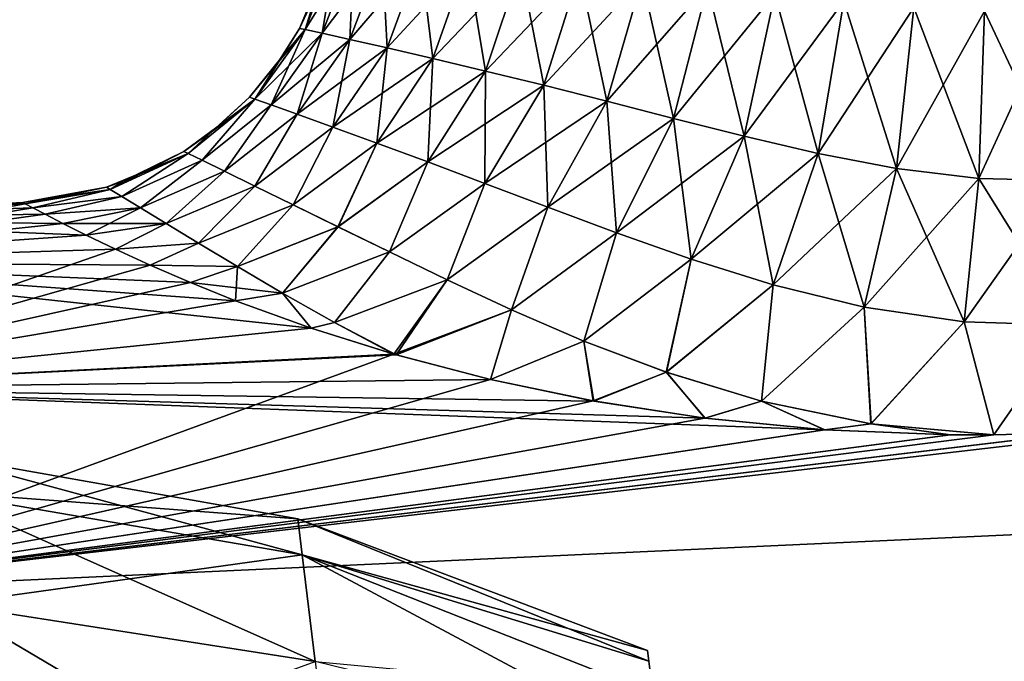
# Model space of a CAD drawing. Header units: millimetres. Extents: x -29 to 75, y -375 to 208.
# Tile 11 of 24: x 47.4 to 56.22, y 75.37 to 81.12. Entities that reach past the tile are written whole.
import ezdxf

# ---------------------------------------------------------------- set-up
doc = ezdxf.new("R2010")
doc.units = ezdxf.units.MM
doc.header["$LTSCALE"] = 21.359881
for name, color, linetype in [('18', 7, 'CONTINUOUS'), ('20', 7, 'CONTINUOUS'), ('29', 7, 'CONTINUOUS'), ('30', 7, 'CONTINUOUS'), ('34', 7, 'CONTINUOUS'), ('35', 7, 'CONTINUOUS')]:
    doc.layers.add(name, color=color, linetype=linetype)

msp = doc.modelspace()

# ---------------------------------------------------------------- linework, layer by layer
at = {"layer": '18', "color": 7, "linetype": 'CONTINUOUS', "true_color": 0xa2afbf}
for points in [[(47.4504, 79.4721, -0.722), (44.4857, 79.3297), (47.4284, 79.484), (47.4504, 79.4721, -0.722)], [(47.5166, 79.4365, -1.4427), (44.4857, 79.3297), (47.4504, 79.4721, -0.722), (47.5166, 79.4365, -1.4427)], [(47.6282, 79.3774, -2.1603), (44.4857, 79.3297), (47.5166, 79.4365, -1.4427), (47.6282, 79.3774, -2.1603)], [(47.787, 79.2953, -2.8729), (44.4857, 79.3297), (47.6282, 79.3774, -2.1603), (47.787, 79.2953, -2.8729)], [(44.5326, 78.9478, -3.9242), (44.4857, 79.3297), (47.9959, 79.1905, -3.5791), (44.5326, 78.9478, -3.9242)], [(47.9959, 79.1905, -3.5791), (44.4857, 79.3297), (47.787, 79.2953, -2.8729), (47.9959, 79.1905, -3.5791)], [(48.2571, 79.0647, -4.273), (44.5326, 78.9478, -3.9242), (47.9959, 79.1905, -3.5791), (48.2571, 79.0647, -4.273)], [(48.5698, 78.9213, -4.9433), (44.5326, 78.9478, -3.9242), (48.2571, 79.0647, -4.273), (48.5698, 78.9213, -4.9433)], [(44.6714, 77.8174, -7.6964), (44.5326, 78.9478, -3.9242), (50.0101, 78.3576, -6.9629), (44.6714, 77.8174, -7.6964)], [(50.0101, 78.3576, -6.9629), (44.5326, 78.9478, -3.9242), (49.3328, 78.6037, -6.1667), (50.0101, 78.3576, -6.9629)], [(49.3328, 78.6037, -6.1667), (44.5326, 78.9478, -3.9242), (48.9305, 78.7656, -5.578), (49.3328, 78.6037, -6.1667)], [(48.9305, 78.7656, -5.578), (44.5326, 78.9478, -3.9242), (48.5698, 78.9213, -4.9433), (48.9305, 78.7656, -5.578)], [(50.7731, 78.1183, -7.6569), (44.6714, 77.8174, -7.6964), (50.0101, 78.3576, -6.9629), (50.7731, 78.1183, -7.6569)], [(51.6178, 77.8971, -8.2486), (44.6714, 77.8174, -7.6964), (50.7731, 78.1183, -7.6569), (51.6178, 77.8971, -8.2486)], [(52.5404, 77.7049, -8.7379), (44.6714, 77.8174, -7.6964), (51.6178, 77.8971, -8.2486), (52.5404, 77.7049, -8.7379)], [(44.8966, 75.9827, -11.1743), (44.6714, 77.8174, -7.6964), (54.6105, 77.4472, -9.4043), (44.8966, 75.9827, -11.1743)], [(54.6105, 77.4472, -9.4043), (44.6714, 77.8174, -7.6964), (53.5403, 77.5515, -9.1245), (54.6105, 77.4472, -9.4043)], [(53.5403, 77.5515, -9.1245), (44.6714, 77.8174, -7.6964), (52.5404, 77.7049, -8.7379), (53.5403, 77.5515, -9.1245)], [(55.7363, 77.402, -9.5712), (44.8966, 75.9827, -11.1743), (54.6105, 77.4472, -9.4043), (55.7363, 77.402, -9.5712)], [(69.3977, 77.1083, -10.8674), (44.8966, 75.9827, -11.1743), (56.8942, 77.4229, -9.6198), (69.3977, 77.1083, -10.8674)], [(56.8942, 77.4229, -9.6198), (44.8966, 75.9827, -11.1743), (56.1235, 77.4014, -9.6009), (56.8942, 77.4229, -9.6198)], [(56.1235, 77.4014, -9.6009), (44.8966, 75.9827, -11.1743), (55.7363, 77.402, -9.5712), (56.1235, 77.4014, -9.6009)], [(45.1998, 73.5136, -14.2267), (44.8966, 75.9827, -11.1743), (69.3977, 77.1083, -10.8674), (45.1998, 73.5136, -14.2267)], [(69.7129, 74.5412, -13.7401), (45.1998, 73.5136, -14.2267), (69.3977, 77.1083, -10.8674), (69.7129, 74.5412, -13.7401)]]:
    msp.add_3dface(points, dxfattribs=at)
at = {"layer": '20', "color": 7, "linetype": 'CONTINUOUS', "true_color": 0xa2afbf}
for points in [[(44.4857, 79.3297), (44.5326, 78.9475, 3.9249), (47.4284, 79.484), (44.4857, 79.3297)], [(47.4284, 79.484), (44.5326, 78.9475, 3.9249), (47.4504, 79.4721, 0.722), (47.4284, 79.484)], [(47.4504, 79.4721, 0.722), (44.5326, 78.9475, 3.9249), (47.5166, 79.4365, 1.4427), (47.4504, 79.4721, 0.722)], [(47.5166, 79.4365, 1.4427), (44.5326, 78.9475, 3.9249), (47.6282, 79.3774, 2.1603), (47.5166, 79.4365, 1.4427)], [(47.6282, 79.3774, 2.1603), (44.5326, 78.9475, 3.9249), (47.7871, 79.2952, 2.873), (47.6282, 79.3774, 2.1603)], [(47.7871, 79.2952, 2.873), (44.5326, 78.9475, 3.9249), (47.9959, 79.1905, 3.5791), (47.7871, 79.2952, 2.873)], [(47.9959, 79.1905, 3.5791), (44.5326, 78.9475, 3.9249), (48.2571, 79.0647, 4.2731), (47.9959, 79.1905, 3.5791)], [(44.5326, 78.9475, 3.9249), (44.6714, 77.8174, 7.6948), (48.2571, 79.0647, 4.2731), (44.5326, 78.9475, 3.9249)], [(48.2571, 79.0647, 4.2731), (44.6714, 77.8174, 7.6948), (48.5698, 78.9213, 4.9434), (48.2571, 79.0647, 4.2731)], [(48.5698, 78.9213, 4.9434), (44.6714, 77.8174, 7.6948), (48.9305, 78.7656, 5.578), (48.5698, 78.9213, 4.9434)], [(48.9305, 78.7656, 5.578), (44.6714, 77.8174, 7.6948), (49.333, 78.6036, 6.1669), (48.9305, 78.7656, 5.578)], [(49.333, 78.6036, 6.1669), (44.6714, 77.8174, 7.6948), (50.0105, 78.3575, 6.9634), (49.333, 78.6036, 6.1669)], [(50.0105, 78.3575, 6.9634), (44.6714, 77.8174, 7.6948), (50.7517, 78.1245, 7.6397), (50.0105, 78.3575, 6.9634)], [(44.6714, 77.8174, 7.6948), (44.8966, 75.983, 11.172), (50.7517, 78.1245, 7.6397), (44.6714, 77.8174, 7.6948)], [(50.7517, 78.1245, 7.6397), (44.8966, 75.983, 11.172), (51.615, 77.8978, 8.2469), (50.7517, 78.1245, 7.6397)], [(51.615, 77.8978, 8.2469), (44.8966, 75.983, 11.172), (52.5369, 77.7056, 8.7363), (51.615, 77.8978, 8.2469)], [(52.5369, 77.7056, 8.7363), (44.8966, 75.983, 11.172), (53.5364, 77.552, 9.1233), (52.5369, 77.7056, 8.7363)], [(53.5364, 77.552, 9.1233), (44.8966, 75.983, 11.172), (54.6063, 77.4475, 9.4034), (53.5364, 77.552, 9.1233)], [(44.8966, 75.983, 11.172), (69.3977, 77.1083, 10.8674), (58.0452, 77.5115, 9.5487), (44.8966, 75.983, 11.172)], [(56.8893, 77.4226, 9.6199), (44.8966, 75.983, 11.172), (58.0452, 77.5115, 9.5487), (56.8893, 77.4226, 9.6199)], [(54.6063, 77.4475, 9.4034), (44.8966, 75.983, 11.172), (55.7317, 77.402, 9.5708), (54.6063, 77.4475, 9.4034)], [(56.1244, 77.4014, 9.601), (44.8966, 75.983, 11.172), (56.8893, 77.4226, 9.6199), (56.1244, 77.4014, 9.601)], [(55.7317, 77.402, 9.5708), (44.8966, 75.983, 11.172), (56.1244, 77.4014, 9.601), (55.7317, 77.402, 9.5708)], [(44.8966, 75.983, 11.172), (45.1997, 73.5147, 14.224), (69.3977, 77.1083, 10.8674), (44.8966, 75.983, 11.172)], [(69.3977, 77.1083, 10.8674), (45.1997, 73.5147, 14.224), (69.7129, 74.5412, 13.7401), (69.3977, 77.1083, 10.8674)]]:
    msp.add_3dface(points, dxfattribs=at)
at = {"layer": '29', "color": 7, "linetype": 'CONTINUOUS', "true_color": 0xa2afbf}
for points in [[(49.9563, 81.0315, -0.8573), (49.9048, 81.0427, 0), (50.2351, 81.7484, -0.8317), (49.9563, 81.0315, -0.8573)], [(50.2351, 81.7484, -0.8317), (49.9048, 81.0427, 0), (50.1403, 81.6027, 0), (50.2351, 81.7484, -0.8317)], [(50.3923, 81.7352, -1.6449), (49.9563, 81.0315, -0.8573), (50.2351, 81.7484, -0.8317), (50.3923, 81.7352, -1.6449)], [(50.1089, 80.9981, -1.6974), (49.9563, 81.0315, -0.8573), (50.3923, 81.7352, -1.6449), (50.1089, 80.9981, -1.6974)], [(50.6471, 81.7134, -2.4222), (50.1089, 80.9981, -1.6974), (50.3923, 81.7352, -1.6449), (50.6471, 81.7134, -2.4222)], [(50.3567, 80.9432, -2.5043), (50.1089, 80.9981, -1.6974), (50.6471, 81.7134, -2.4222), (50.3567, 80.9432, -2.5043)], [(50.9896, 81.6832, -3.1488), (50.3567, 80.9432, -2.5043), (50.6471, 81.7134, -2.4222), (50.9896, 81.6832, -3.1488)], [(50.6907, 80.8677, -3.2644), (50.3567, 80.9432, -2.5043), (50.9896, 81.6832, -3.1488), (50.6907, 80.8677, -3.2644)], [(51.4073, 81.6449, -3.8131), (50.6907, 80.8677, -3.2644), (50.9896, 81.6832, -3.1488), (51.4073, 81.6449, -3.8131)], [(51.0996, 80.773, -3.9672), (50.6907, 80.8677, -3.2644), (51.4073, 81.6449, -3.8131), (51.0996, 80.773, -3.9672)], [(51.8862, 81.599, -4.4073), (51.0996, 80.773, -3.9672), (51.4073, 81.6449, -3.8131), (51.8862, 81.599, -4.4073)], [(51.5712, 80.6606, -4.6059), (51.0996, 80.773, -3.9672), (51.8862, 81.599, -4.4073), (51.5712, 80.6606, -4.6059)], [(52.4127, 81.546, -4.9272), (51.5712, 80.6606, -4.6059), (51.8862, 81.599, -4.4073), (52.4127, 81.546, -4.9272)], [(52.0939, 80.5323, -5.1774), (51.5712, 80.6606, -4.6059), (52.4127, 81.546, -4.9272), (52.0939, 80.5323, -5.1774)], [(52.9742, 81.4864, -5.3722), (52.0939, 80.5323, -5.1774), (52.4127, 81.546, -4.9272), (52.9742, 81.4864, -5.3722)], [(52.6578, 80.39, -5.6816), (52.0939, 80.5323, -5.1774), (52.9742, 81.4864, -5.3722), (52.6578, 80.39, -5.6816)], [(53.5603, 81.4213, -5.7442), (52.6578, 80.39, -5.6816), (52.9742, 81.4864, -5.3722), (53.5603, 81.4213, -5.7442)], [(53.2565, 80.2366, -6.121), (52.6578, 80.39, -5.6816), (53.5603, 81.4213, -5.7442), (53.2565, 80.2366, -6.121)], [(54.1637, 81.3532, -6.0465), (53.2565, 80.2366, -6.121), (53.5603, 81.4213, -5.7442), (54.1637, 81.3532, -6.0465)], [(53.8873, 80.0773, -6.498), (53.2565, 80.2366, -6.121), (54.1637, 81.3532, -6.0465), (53.8873, 80.0773, -6.498)], [(54.7797, 81.2867, -6.2823), (53.8873, 80.0773, -6.498), (54.1637, 81.3532, -6.0465), (54.7797, 81.2867, -6.2823)], [(54.5518, 79.9217, -6.8125), (53.8873, 80.0773, -6.498), (54.7797, 81.2867, -6.2823), (54.5518, 79.9217, -6.8125)], [(55.4062, 81.2306, -6.4532), (54.5518, 79.9217, -6.8125), (54.7797, 81.2867, -6.2823), (55.4062, 81.2306, -6.4532)], [(55.2534, 79.787, -7.0583), (54.5518, 79.9217, -6.8125), (55.4062, 81.2306, -6.4532), (55.2534, 79.787, -7.0583)], [(56.0411, 81.1976, -6.5579), (55.2534, 79.787, -7.0583), (55.4062, 81.2306, -6.4532), (56.0411, 81.1976, -6.5579)], [(55.991, 79.6981, -7.2208), (55.2534, 79.787, -7.0583), (56.0411, 81.1976, -6.5579), (55.991, 79.6981, -7.2208)], [(56.7523, 79.6814, -7.2811), (55.991, 79.6981, -7.2208), (56.68, 81.2017, -6.5932), (56.7523, 79.6814, -7.2811)], [(56.68, 81.2017, -6.5932), (55.991, 79.6981, -7.2208), (56.0411, 81.1976, -6.5579), (56.68, 81.2017, -6.5932)], [(49.9048, 81.0427, 0), (49.9563, 81.0315, -0.8573), (49.7438, 80.7806, 0), (49.9048, 81.0427, 0)], [(49.5063, 80.4083, -0.8952), (49.4576, 80.4254, 0), (49.9563, 81.0315, -0.8573), (49.5063, 80.4083, -0.8952)], [(49.9563, 81.0315, -0.8573), (49.4576, 80.4254, 0), (49.7438, 80.7806, 0), (49.9563, 81.0315, -0.8573)], [(50.1089, 80.9981, -1.6974), (49.5063, 80.4083, -0.8952), (49.9563, 81.0315, -0.8573), (50.1089, 80.9981, -1.6974)], [(49.6509, 80.3574, -1.7753), (49.5063, 80.4083, -0.8952), (50.1089, 80.9981, -1.6974), (49.6509, 80.3574, -1.7753)], [(50.3567, 80.9432, -2.5043), (49.6509, 80.3574, -1.7753), (50.1089, 80.9981, -1.6974), (50.3567, 80.9432, -2.5043)], [(49.8863, 80.2738, -2.6262), (49.6509, 80.3574, -1.7753), (50.3567, 80.9432, -2.5043), (49.8863, 80.2738, -2.6262)], [(50.6907, 80.8677, -3.2644), (49.8863, 80.2738, -2.6262), (50.3567, 80.9432, -2.5043), (50.6907, 80.8677, -3.2644)], [(50.2048, 80.1591, -3.4363), (49.8863, 80.2738, -2.6262), (50.6907, 80.8677, -3.2644), (50.2048, 80.1591, -3.4363)], [(51.0996, 80.773, -3.9672), (50.2048, 80.1591, -3.4363), (50.6907, 80.8677, -3.2644), (51.0996, 80.773, -3.9672)], [(50.5973, 80.0157, -4.1969), (50.2048, 80.1591, -3.4363), (51.0996, 80.773, -3.9672), (50.5973, 80.0157, -4.1969)], [(51.5712, 80.6606, -4.6059), (50.5973, 80.0157, -4.1969), (51.0996, 80.773, -3.9672), (51.5712, 80.6606, -4.6059)], [(51.054, 79.846, -4.9028), (50.5973, 80.0157, -4.1969), (51.5712, 80.6606, -4.6059), (51.054, 79.846, -4.9028)], [(52.0939, 80.5323, -5.1774), (51.054, 79.846, -4.9028), (51.5712, 80.6606, -4.6059), (52.0939, 80.5323, -5.1774)], [(51.5668, 79.6529, -5.5523), (51.054, 79.846, -4.9028), (52.0939, 80.5323, -5.1774), (51.5668, 79.6529, -5.5523)], [(52.6578, 80.39, -5.6816), (51.5668, 79.6529, -5.5523), (52.0939, 80.5323, -5.1774), (52.6578, 80.39, -5.6816)], [(49.4576, 80.4254, 0), (49.5063, 80.4083, -0.8952), (49.1184, 80.1158, 0), (49.4576, 80.4254, 0)], [(49.1184, 80.1158, 0), (49.5063, 80.4083, -0.8952), (48.8692, 79.9407, 0), (49.1184, 80.1158, 0)], [(48.8692, 79.9407, 0), (49.5063, 80.4083, -0.8952), (48.9104, 79.9209, -0.9029), (48.8692, 79.9407, 0)], [(48.9104, 79.9209, -0.9029), (49.5063, 80.4083, -0.8952), (49.033, 79.8616, -1.7948), (48.9104, 79.9209, -0.9029)], [(49.5063, 80.4083, -0.8952), (49.6509, 80.3574, -1.7753), (49.033, 79.8616, -1.7948), (49.5063, 80.4083, -0.8952)], [(49.033, 79.8616, -1.7948), (49.6509, 80.3574, -1.7753), (49.2336, 79.7642, -2.6657), (49.033, 79.8616, -1.7948)], [(49.6509, 80.3574, -1.7753), (49.8863, 80.2738, -2.6262), (49.2336, 79.7642, -2.6657), (49.6509, 80.3574, -1.7753)], [(52.1302, 79.4397, -6.1468), (51.5668, 79.6529, -5.5523), (52.6578, 80.39, -5.6816), (52.1302, 79.4397, -6.1468)], [(53.2565, 80.2366, -6.121), (52.1302, 79.4397, -6.1468), (52.6578, 80.39, -5.6816), (53.2565, 80.2366, -6.121)], [(49.2336, 79.7642, -2.6657), (49.8863, 80.2738, -2.6262), (49.5073, 79.6306, -3.5071), (49.2336, 79.7642, -2.6657)], [(49.8863, 80.2738, -2.6262), (50.2048, 80.1591, -3.4363), (49.5073, 79.6306, -3.5071), (49.8863, 80.2738, -2.6262)], [(49.5073, 79.6306, -3.5071), (50.2048, 80.1591, -3.4363), (49.8482, 79.4634, -4.313), (49.5073, 79.6306, -3.5071)], [(50.2048, 80.1591, -3.4363), (50.5973, 80.0157, -4.1969), (49.8482, 79.4634, -4.313), (50.2048, 80.1591, -3.4363)], [(52.7435, 79.211, -6.6892), (52.1302, 79.4397, -6.1468), (53.2565, 80.2366, -6.121), (52.7435, 79.211, -6.6892)], [(53.8873, 80.0773, -6.498), (52.7435, 79.211, -6.6892), (53.2565, 80.2366, -6.121), (53.8873, 80.0773, -6.498)], [(53.4121, 78.9746, -7.1811), (52.7435, 79.211, -6.6892), (53.8873, 80.0773, -6.498), (53.4121, 78.9746, -7.1811)], [(54.5518, 79.9217, -6.8125), (53.4121, 78.9746, -7.1811), (53.8873, 80.0773, -6.498), (54.5518, 79.9217, -6.8125)], [(49.8482, 79.4634, -4.313), (50.5973, 80.0157, -4.1969), (50.2506, 79.2653, -5.0802), (49.8482, 79.4634, -4.313)], [(50.5973, 80.0157, -4.1969), (51.054, 79.846, -4.9028), (50.2506, 79.2653, -5.0802), (50.5973, 80.0157, -4.1969)], [(48.322, 79.6698, 0), (48.9104, 79.9209, -0.9029), (48.1777, 79.62, 0), (48.322, 79.6698, 0)], [(48.1777, 79.62, 0), (48.9104, 79.9209, -0.9029), (48.2118, 79.5991, -0.9166), (48.1777, 79.62, 0)], [(48.2118, 79.5991, -0.9166), (48.9104, 79.9209, -0.9029), (48.3136, 79.537, -1.8259), (48.2118, 79.5991, -0.9166)], [(48.9104, 79.9209, -0.9029), (49.033, 79.8616, -1.7948), (48.3136, 79.537, -1.8259), (48.9104, 79.9209, -0.9029)], [(48.8692, 79.9407, 0), (48.9104, 79.9209, -0.9029), (48.322, 79.6698, 0), (48.8692, 79.9407, 0)], [(54.1475, 78.7447, -7.6172), (53.4121, 78.9746, -7.1811), (54.5518, 79.9217, -6.8125), (54.1475, 78.7447, -7.6172)], [(55.2534, 79.787, -7.0583), (54.1475, 78.7447, -7.6172), (54.5518, 79.9217, -6.8125), (55.2534, 79.787, -7.0583)], [(48.3136, 79.537, -1.8259), (49.033, 79.8616, -1.7948), (48.481, 79.4347, -2.7212), (48.3136, 79.537, -1.8259)], [(49.033, 79.8616, -1.7948), (49.2336, 79.7642, -2.6657), (48.481, 79.4347, -2.7212), (49.033, 79.8616, -1.7948)], [(50.2506, 79.2653, -5.0802), (51.054, 79.846, -4.9028), (50.7105, 79.0398, -5.8083), (50.2506, 79.2653, -5.0802)], [(51.054, 79.846, -4.9028), (51.5668, 79.6529, -5.5523), (50.7105, 79.0398, -5.8083), (51.054, 79.846, -4.9028)], [(48.481, 79.4347, -2.7212), (49.2336, 79.7642, -2.6657), (48.7115, 79.2942, -3.5971), (48.481, 79.4347, -2.7212)], [(49.2336, 79.7642, -2.6657), (49.5073, 79.6306, -3.5071), (48.7115, 79.2942, -3.5971), (49.2336, 79.7642, -2.6657)], [(54.962, 78.5457, -7.9791), (54.1475, 78.7447, -7.6172), (55.2534, 79.787, -7.0583), (54.962, 78.5457, -7.9791)], [(55.991, 79.6981, -7.2208), (54.962, 78.5457, -7.9791), (55.2534, 79.787, -7.0583), (55.991, 79.6981, -7.2208)], [(48.7115, 79.2942, -3.5971), (49.5073, 79.6306, -3.5071), (49.0019, 79.1182, -4.4501), (48.7115, 79.2942, -3.5971)], [(49.5073, 79.6306, -3.5071), (49.8482, 79.4634, -4.313), (49.0019, 79.1182, -4.4501), (49.5073, 79.6306, -3.5071)], [(50.7105, 79.0398, -5.8083), (51.5668, 79.6529, -5.5523), (51.2269, 78.7906, -6.4995), (50.7105, 79.0398, -5.8083)], [(51.5668, 79.6529, -5.5523), (52.1302, 79.4397, -6.1468), (51.2269, 78.7906, -6.4995), (51.5668, 79.6529, -5.5523)], [(55.8574, 78.4129, -8.2313), (54.962, 78.5457, -7.9791), (55.991, 79.6981, -7.2208), (55.8574, 78.4129, -8.2313)], [(56.7523, 79.6814, -7.2811), (55.8574, 78.4129, -8.2313), (55.991, 79.6981, -7.2208), (56.7523, 79.6814, -7.2811)], [(56.8083, 78.3831, -8.3304), (55.8574, 78.4129, -8.2313), (56.7523, 79.6814, -7.2811), (56.8083, 78.3831, -8.3304)], [(47.4284, 79.484), (48.1777, 79.62, 0), (48.2118, 79.5991, -0.9166), (47.4284, 79.484)], [(47.4504, 79.4721, -0.722), (47.4284, 79.484), (48.2118, 79.5991, -0.9166), (47.4504, 79.4721, -0.722)], [(47.5166, 79.4365, -1.4427), (47.4504, 79.4721, -0.722), (48.2118, 79.5991, -0.9166), (47.5166, 79.4365, -1.4427)], [(47.5166, 79.4365, -1.4427), (48.2118, 79.5991, -0.9166), (48.3136, 79.537, -1.8259), (47.5166, 79.4365, -1.4427)], [(47.6282, 79.3774, -2.1603), (47.5166, 79.4365, -1.4427), (48.3136, 79.537, -1.8259), (47.6282, 79.3774, -2.1603)], [(47.6282, 79.3774, -2.1603), (48.3136, 79.537, -1.8259), (48.481, 79.4347, -2.7212), (47.6282, 79.3774, -2.1603)], [(49.0019, 79.1182, -4.4501), (49.8482, 79.4634, -4.313), (49.3498, 78.9096, -5.2788), (49.0019, 79.1182, -4.4501)], [(49.8482, 79.4634, -4.313), (50.2506, 79.2653, -5.0802), (49.3498, 78.9096, -5.2788), (49.8482, 79.4634, -4.313)], [(47.787, 79.2953, -2.8729), (47.6282, 79.3774, -2.1603), (48.481, 79.4347, -2.7212), (47.787, 79.2953, -2.8729)], [(47.787, 79.2953, -2.8729), (48.481, 79.4347, -2.7212), (48.7115, 79.2942, -3.5971), (47.787, 79.2953, -2.8729)], [(51.2269, 78.7906, -6.4995), (52.1302, 79.4397, -6.1468), (51.8038, 78.5223, -7.1572), (51.2269, 78.7906, -6.4995)], [(52.1302, 79.4397, -6.1468), (52.7435, 79.211, -6.6892), (51.8038, 78.5223, -7.1572), (52.1302, 79.4397, -6.1468)], [(47.9959, 79.1905, -3.5791), (47.787, 79.2953, -2.8729), (48.7115, 79.2942, -3.5971), (47.9959, 79.1905, -3.5791)], [(48.2571, 79.0647, -4.273), (47.9959, 79.1905, -3.5791), (48.7115, 79.2942, -3.5971), (48.2571, 79.0647, -4.273)], [(48.2571, 79.0647, -4.273), (48.7115, 79.2942, -3.5971), (49.0019, 79.1182, -4.4501), (48.2571, 79.0647, -4.273)], [(49.3498, 78.9096, -5.2788), (50.2506, 79.2653, -5.0802), (49.7547, 78.6718, -6.0842), (49.3498, 78.9096, -5.2788)], [(50.2506, 79.2653, -5.0802), (50.7105, 79.0398, -5.8083), (49.7547, 78.6718, -6.0842), (50.2506, 79.2653, -5.0802)], [(51.8038, 78.5223, -7.1572), (52.7435, 79.211, -6.6892), (52.4522, 78.2421, -7.7836), (51.8038, 78.5223, -7.1572)], [(52.7435, 79.211, -6.6892), (53.4121, 78.9746, -7.1811), (52.4522, 78.2421, -7.7836), (52.7435, 79.211, -6.6892)], [(48.5698, 78.9213, -4.9433), (48.2571, 79.0647, -4.273), (49.0019, 79.1182, -4.4501), (48.5698, 78.9213, -4.9433)], [(48.5698, 78.9213, -4.9433), (49.0019, 79.1182, -4.4501), (49.3498, 78.9096, -5.2788), (48.5698, 78.9213, -4.9433)], [(49.7547, 78.6718, -6.0842), (50.7105, 79.0398, -5.8083), (50.2194, 78.4086, -6.8696), (49.7547, 78.6718, -6.0842)], [(50.7105, 79.0398, -5.8083), (51.2269, 78.7906, -6.4995), (50.2194, 78.4086, -6.8696), (50.7105, 79.0398, -5.8083)], [(48.9305, 78.7656, -5.578), (48.5698, 78.9213, -4.9433), (49.3498, 78.9096, -5.2788), (48.9305, 78.7656, -5.578)], [(52.4522, 78.2421, -7.7836), (53.4121, 78.9746, -7.1811), (53.1908, 77.9625, -8.3736), (52.4522, 78.2421, -7.7836)], [(53.4121, 78.9746, -7.1811), (54.1475, 78.7447, -7.6172), (53.1908, 77.9625, -8.3736), (53.4121, 78.9746, -7.1811)], [(48.9305, 78.7656, -5.578), (49.3498, 78.9096, -5.2788), (49.7547, 78.6718, -6.0842), (48.9305, 78.7656, -5.578)], [(49.3328, 78.6037, -6.1667), (48.9305, 78.7656, -5.578), (49.7547, 78.6718, -6.0842), (49.3328, 78.6037, -6.1667)], [(51.2269, 78.7906, -6.4995), (50.7731, 78.1183, -7.6569), (50.2194, 78.4086, -6.8696), (51.2269, 78.7906, -6.4995)], [(50.7731, 78.1183, -7.6569), (51.2269, 78.7906, -6.4995), (51.8038, 78.5223, -7.1572), (50.7731, 78.1183, -7.6569)], [(53.1908, 77.9625, -8.3736), (54.1475, 78.7447, -7.6172), (54.0426, 77.7047, -8.9074), (53.1908, 77.9625, -8.3736)], [(54.1475, 78.7447, -7.6172), (54.962, 78.5457, -7.9791), (54.0426, 77.7047, -8.9074), (54.1475, 78.7447, -7.6172)], [(50.0101, 78.3576, -6.9629), (49.3328, 78.6037, -6.1667), (49.7547, 78.6718, -6.0842), (50.0101, 78.3576, -6.9629)], [(50.0101, 78.3576, -6.9629), (49.7547, 78.6718, -6.0842), (50.2194, 78.4086, -6.8696), (50.0101, 78.3576, -6.9629)], [(51.6178, 77.8971, -8.2486), (50.7731, 78.1183, -7.6569), (51.8038, 78.5223, -7.1572), (51.6178, 77.8971, -8.2486)], [(51.6178, 77.8971, -8.2486), (51.8038, 78.5223, -7.1572), (52.4522, 78.2421, -7.7836), (51.6178, 77.8971, -8.2486)], [(54.0426, 77.7047, -8.9074), (54.962, 78.5457, -7.9791), (55.0238, 77.5016, -9.3422), (54.0426, 77.7047, -8.9074)], [(54.962, 78.5457, -7.9791), (55.8574, 78.4129, -8.2313), (55.0238, 77.5016, -9.3422), (54.962, 78.5457, -7.9791)], [(50.7731, 78.1183, -7.6569), (50.0101, 78.3576, -6.9629), (50.2194, 78.4086, -6.8696), (50.7731, 78.1183, -7.6569)], [(55.8574, 78.4129, -8.2313), (56.1235, 77.4014, -9.6009), (55.0238, 77.5016, -9.3422), (55.8574, 78.4129, -8.2313)], [(56.8083, 78.3831, -8.3304), (56.1235, 77.4014, -9.6009), (55.8574, 78.4129, -8.2313), (56.8083, 78.3831, -8.3304)], [(56.8942, 77.4229, -9.6198), (56.1235, 77.4014, -9.6009), (56.8083, 78.3831, -8.3304), (56.8942, 77.4229, -9.6198)], [(52.5404, 77.7049, -8.7379), (51.6178, 77.8971, -8.2486), (52.4522, 78.2421, -7.7836), (52.5404, 77.7049, -8.7379)], [(52.5404, 77.7049, -8.7379), (52.4522, 78.2421, -7.7836), (53.1908, 77.9625, -8.3736), (52.5404, 77.7049, -8.7379)], [(53.5403, 77.5515, -9.1245), (52.5404, 77.7049, -8.7379), (53.1908, 77.9625, -8.3736), (53.5403, 77.5515, -9.1245)], [(53.5403, 77.5515, -9.1245), (53.1908, 77.9625, -8.3736), (54.0426, 77.7047, -8.9074), (53.5403, 77.5515, -9.1245)], [(54.6105, 77.4472, -9.4043), (53.5403, 77.5515, -9.1245), (54.0426, 77.7047, -8.9074), (54.6105, 77.4472, -9.4043)], [(54.6105, 77.4472, -9.4043), (54.0426, 77.7047, -8.9074), (55.0238, 77.5016, -9.3422), (54.6105, 77.4472, -9.4043)], [(55.7363, 77.402, -9.5712), (54.6105, 77.4472, -9.4043), (55.0238, 77.5016, -9.3422), (55.7363, 77.402, -9.5712)], [(56.1235, 77.4014, -9.6009), (55.7363, 77.402, -9.5712), (55.0238, 77.5016, -9.3422), (56.1235, 77.4014, -9.6009)]]:
    msp.add_3dface(points, dxfattribs=at)
at = {"layer": '30', "color": 7, "linetype": 'CONTINUOUS', "true_color": 0xa2afbf}
for points in [[(50.182, 81.7528, 0), (50.1403, 81.6027, 0), (49.9563, 81.0315, 0.8573), (50.182, 81.7528, 0)], [(50.182, 81.7528, 0), (49.9563, 81.0315, 0.8573), (50.2351, 81.7484, 0.8317), (50.182, 81.7528, 0)], [(49.9563, 81.0315, 0.8573), (50.1089, 80.9981, 1.6974), (50.2351, 81.7484, 0.8317), (49.9563, 81.0315, 0.8573)], [(50.2351, 81.7484, 0.8317), (50.1089, 80.9981, 1.6974), (50.3923, 81.7352, 1.6449), (50.2351, 81.7484, 0.8317)], [(50.1089, 80.9981, 1.6974), (50.3567, 80.9432, 2.5043), (50.3923, 81.7352, 1.6449), (50.1089, 80.9981, 1.6974)], [(50.3923, 81.7352, 1.6449), (50.3567, 80.9432, 2.5043), (50.6471, 81.7134, 2.4222), (50.3923, 81.7352, 1.6449)], [(50.3567, 80.9432, 2.5043), (50.6907, 80.8677, 3.2644), (50.6471, 81.7134, 2.4222), (50.3567, 80.9432, 2.5043)], [(50.6471, 81.7134, 2.4222), (50.6907, 80.8677, 3.2644), (50.9896, 81.6832, 3.1488), (50.6471, 81.7134, 2.4222)], [(50.6907, 80.8677, 3.2644), (51.0996, 80.773, 3.9672), (50.9896, 81.6832, 3.1488), (50.6907, 80.8677, 3.2644)], [(50.9896, 81.6832, 3.1488), (51.0996, 80.773, 3.9672), (51.4073, 81.6449, 3.8131), (50.9896, 81.6832, 3.1488)], [(50.1403, 81.6027, 0), (49.9048, 81.0427, 0), (49.9563, 81.0315, 0.8573), (50.1403, 81.6027, 0)], [(51.0996, 80.773, 3.9672), (51.5712, 80.6606, 4.6059), (51.4073, 81.6449, 3.8131), (51.0996, 80.773, 3.9672)], [(51.4073, 81.6449, 3.8131), (51.5712, 80.6606, 4.6059), (51.8862, 81.599, 4.4073), (51.4073, 81.6449, 3.8131)], [(51.5712, 80.6606, 4.6059), (52.0939, 80.5323, 5.1774), (51.8862, 81.599, 4.4073), (51.5712, 80.6606, 4.6059)], [(51.8862, 81.599, 4.4073), (52.0939, 80.5323, 5.1774), (52.4127, 81.546, 4.9272), (51.8862, 81.599, 4.4073)], [(52.0939, 80.5323, 5.1774), (52.6578, 80.39, 5.6816), (52.4127, 81.546, 4.9272), (52.0939, 80.5323, 5.1774)], [(52.4127, 81.546, 4.9272), (52.6578, 80.39, 5.6816), (52.9742, 81.4864, 5.3722), (52.4127, 81.546, 4.9272)], [(52.6578, 80.39, 5.6816), (53.2565, 80.2366, 6.121), (52.9742, 81.4864, 5.3722), (52.6578, 80.39, 5.6816)], [(52.9742, 81.4864, 5.3722), (53.2565, 80.2366, 6.121), (53.5603, 81.4213, 5.7442), (52.9742, 81.4864, 5.3722)], [(53.2565, 80.2366, 6.121), (53.8873, 80.0773, 6.498), (53.5603, 81.4213, 5.7442), (53.2565, 80.2366, 6.121)], [(53.5603, 81.4213, 5.7442), (53.8873, 80.0773, 6.498), (54.1637, 81.3532, 6.0465), (53.5603, 81.4213, 5.7442)], [(53.8873, 80.0773, 6.498), (54.5518, 79.9217, 6.8125), (54.1637, 81.3532, 6.0465), (53.8873, 80.0773, 6.498)], [(54.1637, 81.3532, 6.0465), (54.5518, 79.9217, 6.8125), (54.7797, 81.2867, 6.2823), (54.1637, 81.3532, 6.0465)], [(54.5518, 79.9217, 6.8125), (55.2534, 79.787, 7.0583), (54.7797, 81.2867, 6.2823), (54.5518, 79.9217, 6.8125)], [(54.7797, 81.2867, 6.2823), (55.2534, 79.787, 7.0583), (55.4062, 81.2306, 6.4532), (54.7797, 81.2867, 6.2823)], [(55.2534, 79.787, 7.0583), (55.991, 79.6981, 7.2208), (55.4062, 81.2306, 6.4532), (55.2534, 79.787, 7.0583)], [(55.4062, 81.2306, 6.4532), (55.991, 79.6981, 7.2208), (56.0411, 81.1976, 6.5579), (55.4062, 81.2306, 6.4532)], [(55.991, 79.6981, 7.2208), (56.7523, 79.6814, 7.2811), (56.0411, 81.1976, 6.5579), (55.991, 79.6981, 7.2208)], [(56.0411, 81.1976, 6.5579), (56.7523, 79.6814, 7.2811), (56.68, 81.2017, 6.5932), (56.0411, 81.1976, 6.5579)], [(49.9048, 81.0427, 0), (49.7438, 80.7806, 0), (49.5063, 80.4083, 0.8952), (49.9048, 81.0427, 0)], [(49.9048, 81.0427, 0), (49.5063, 80.4083, 0.8952), (49.9563, 81.0315, 0.8573), (49.9048, 81.0427, 0)], [(49.5063, 80.4083, 0.8952), (49.6509, 80.3574, 1.7753), (49.9563, 81.0315, 0.8573), (49.5063, 80.4083, 0.8952)], [(49.9563, 81.0315, 0.8573), (49.6509, 80.3574, 1.7753), (50.1089, 80.9981, 1.6974), (49.9563, 81.0315, 0.8573)], [(49.6509, 80.3574, 1.7753), (49.8863, 80.2738, 2.6262), (50.1089, 80.9981, 1.6974), (49.6509, 80.3574, 1.7753)], [(50.1089, 80.9981, 1.6974), (49.8863, 80.2738, 2.6262), (50.3567, 80.9432, 2.5043), (50.1089, 80.9981, 1.6974)], [(49.8863, 80.2738, 2.6262), (50.2048, 80.1591, 3.4363), (50.3567, 80.9432, 2.5043), (49.8863, 80.2738, 2.6262)], [(50.3567, 80.9432, 2.5043), (50.2048, 80.1591, 3.4363), (50.6907, 80.8677, 3.2644), (50.3567, 80.9432, 2.5043)], [(50.2048, 80.1591, 3.4363), (50.5973, 80.0157, 4.1969), (50.6907, 80.8677, 3.2644), (50.2048, 80.1591, 3.4363)], [(50.6907, 80.8677, 3.2644), (50.5973, 80.0157, 4.1969), (51.0996, 80.773, 3.9672), (50.6907, 80.8677, 3.2644)], [(49.7438, 80.7806, 0), (49.4576, 80.4254, 0), (49.5063, 80.4083, 0.8952), (49.7438, 80.7806, 0)], [(50.5973, 80.0157, 4.1969), (51.054, 79.846, 4.9028), (51.0996, 80.773, 3.9672), (50.5973, 80.0157, 4.1969)], [(51.0996, 80.773, 3.9672), (51.054, 79.846, 4.9028), (51.5712, 80.6606, 4.6059), (51.0996, 80.773, 3.9672)], [(51.054, 79.846, 4.9028), (51.5668, 79.6529, 5.5523), (51.5712, 80.6606, 4.6059), (51.054, 79.846, 4.9028)], [(51.5712, 80.6606, 4.6059), (51.5668, 79.6529, 5.5523), (52.0939, 80.5323, 5.1774), (51.5712, 80.6606, 4.6059)], [(51.5668, 79.6529, 5.5523), (52.1302, 79.4397, 6.1468), (52.0939, 80.5323, 5.1774), (51.5668, 79.6529, 5.5523)], [(52.0939, 80.5323, 5.1774), (52.1302, 79.4397, 6.1468), (52.6578, 80.39, 5.6816), (52.0939, 80.5323, 5.1774)], [(49.4576, 80.4254, 0), (49.1184, 80.1158, 0), (48.9104, 79.9208, 0.9029), (49.4576, 80.4254, 0)], [(49.4576, 80.4254, 0), (48.9104, 79.9208, 0.9029), (49.5063, 80.4083, 0.8952), (49.4576, 80.4254, 0)], [(48.9104, 79.9208, 0.9029), (49.033, 79.8616, 1.7949), (49.5063, 80.4083, 0.8952), (48.9104, 79.9208, 0.9029)], [(49.5063, 80.4083, 0.8952), (49.033, 79.8616, 1.7949), (49.6509, 80.3574, 1.7753), (49.5063, 80.4083, 0.8952)], [(49.033, 79.8616, 1.7949), (49.2336, 79.7642, 2.6658), (49.6509, 80.3574, 1.7753), (49.033, 79.8616, 1.7949)], [(49.6509, 80.3574, 1.7753), (49.2336, 79.7642, 2.6658), (49.8863, 80.2738, 2.6262), (49.6509, 80.3574, 1.7753)], [(52.1302, 79.4397, 6.1468), (52.7435, 79.211, 6.6892), (52.6578, 80.39, 5.6816), (52.1302, 79.4397, 6.1468)], [(52.6578, 80.39, 5.6816), (52.7435, 79.211, 6.6892), (53.2565, 80.2366, 6.121), (52.6578, 80.39, 5.6816)], [(49.2336, 79.7642, 2.6658), (49.5073, 79.6306, 3.5073), (49.8863, 80.2738, 2.6262), (49.2336, 79.7642, 2.6658)], [(49.8863, 80.2738, 2.6262), (49.5073, 79.6306, 3.5073), (50.2048, 80.1591, 3.4363), (49.8863, 80.2738, 2.6262)], [(49.5073, 79.6306, 3.5073), (49.8483, 79.4633, 4.3133), (50.2048, 80.1591, 3.4363), (49.5073, 79.6306, 3.5073)], [(50.2048, 80.1591, 3.4363), (49.8483, 79.4633, 4.3133), (50.5973, 80.0157, 4.1969), (50.2048, 80.1591, 3.4363)], [(52.7435, 79.211, 6.6892), (53.4121, 78.9746, 7.1811), (53.2565, 80.2366, 6.121), (52.7435, 79.211, 6.6892)], [(53.2565, 80.2366, 6.121), (53.4121, 78.9746, 7.1811), (53.8873, 80.0773, 6.498), (53.2565, 80.2366, 6.121)], [(49.1184, 80.1158, 0), (48.8692, 79.9407, 0), (48.9104, 79.9208, 0.9029), (49.1184, 80.1158, 0)], [(53.4121, 78.9746, 7.1811), (54.1475, 78.7447, 7.6171), (53.8873, 80.0773, 6.498), (53.4121, 78.9746, 7.1811)], [(53.8873, 80.0773, 6.498), (54.1475, 78.7447, 7.6171), (54.5518, 79.9217, 6.8125), (53.8873, 80.0773, 6.498)], [(49.8483, 79.4633, 4.3133), (50.2508, 79.2653, 5.0804), (50.5973, 80.0157, 4.1969), (49.8483, 79.4633, 4.3133)], [(50.5973, 80.0157, 4.1969), (50.2508, 79.2653, 5.0804), (51.054, 79.846, 4.9028), (50.5973, 80.0157, 4.1969)], [(48.8692, 79.9407, 0), (48.322, 79.6698, 0), (48.2118, 79.5991, 0.9166), (48.8692, 79.9407, 0)], [(48.8692, 79.9407, 0), (48.2118, 79.5991, 0.9166), (48.9104, 79.9208, 0.9029), (48.8692, 79.9407, 0)], [(48.2118, 79.5991, 0.9166), (48.3136, 79.537, 1.8259), (48.9104, 79.9208, 0.9029), (48.2118, 79.5991, 0.9166)], [(48.9104, 79.9208, 0.9029), (48.3136, 79.537, 1.8259), (49.033, 79.8616, 1.7949), (48.9104, 79.9208, 0.9029)], [(54.1475, 78.7447, 7.6171), (54.962, 78.5457, 7.9791), (54.5518, 79.9217, 6.8125), (54.1475, 78.7447, 7.6171)], [(54.5518, 79.9217, 6.8125), (54.962, 78.5457, 7.9791), (55.2534, 79.787, 7.0583), (54.5518, 79.9217, 6.8125)], [(48.3136, 79.537, 1.8259), (48.481, 79.4347, 2.7212), (49.033, 79.8616, 1.7949), (48.3136, 79.537, 1.8259)], [(49.033, 79.8616, 1.7949), (48.481, 79.4347, 2.7212), (49.2336, 79.7642, 2.6658), (49.033, 79.8616, 1.7949)], [(50.2508, 79.2653, 5.0804), (50.7107, 79.0397, 5.8086), (51.054, 79.846, 4.9028), (50.2508, 79.2653, 5.0804)], [(51.054, 79.846, 4.9028), (50.7107, 79.0397, 5.8086), (51.5668, 79.6529, 5.5523), (51.054, 79.846, 4.9028)], [(48.481, 79.4347, 2.7212), (48.7115, 79.2942, 3.5971), (49.2336, 79.7642, 2.6658), (48.481, 79.4347, 2.7212)], [(49.2336, 79.7642, 2.6658), (48.7115, 79.2942, 3.5971), (49.5073, 79.6306, 3.5073), (49.2336, 79.7642, 2.6658)], [(54.962, 78.5457, 7.9791), (55.8574, 78.4129, 8.2313), (55.2534, 79.787, 7.0583), (54.962, 78.5457, 7.9791)], [(55.2534, 79.787, 7.0583), (55.8574, 78.4129, 8.2313), (55.991, 79.6981, 7.2208), (55.2534, 79.787, 7.0583)], [(48.322, 79.6698, 0), (48.1777, 79.62, 0), (48.2118, 79.5991, 0.9166), (48.322, 79.6698, 0)], [(48.7115, 79.2942, 3.5971), (49.0019, 79.1182, 4.4501), (49.5073, 79.6306, 3.5073), (48.7115, 79.2942, 3.5971)], [(49.5073, 79.6306, 3.5073), (49.0019, 79.1182, 4.4501), (49.8483, 79.4633, 4.3133), (49.5073, 79.6306, 3.5073)], [(50.7107, 79.0397, 5.8086), (51.2272, 78.7905, 6.4998), (51.5668, 79.6529, 5.5523), (50.7107, 79.0397, 5.8086)], [(51.5668, 79.6529, 5.5523), (51.2272, 78.7905, 6.4998), (52.1302, 79.4397, 6.1468), (51.5668, 79.6529, 5.5523)], [(55.8574, 78.4129, 8.2313), (56.8083, 78.3831, 8.3304), (55.991, 79.6981, 7.2208), (55.8574, 78.4129, 8.2313)], [(55.991, 79.6981, 7.2208), (56.8083, 78.3831, 8.3304), (56.7523, 79.6814, 7.2811), (55.991, 79.6981, 7.2208)], [(47.4284, 79.484), (47.4504, 79.4721, 0.722), (48.1777, 79.62, 0), (47.4284, 79.484)], [(48.1777, 79.62, 0), (47.4504, 79.4721, 0.722), (48.2118, 79.5991, 0.9166), (48.1777, 79.62, 0)], [(47.4504, 79.4721, 0.722), (47.5166, 79.4365, 1.4427), (48.2118, 79.5991, 0.9166), (47.4504, 79.4721, 0.722)], [(48.2118, 79.5991, 0.9166), (47.5166, 79.4365, 1.4427), (48.3136, 79.537, 1.8259), (48.2118, 79.5991, 0.9166)], [(47.5166, 79.4365, 1.4427), (47.6282, 79.3774, 2.1603), (48.3136, 79.537, 1.8259), (47.5166, 79.4365, 1.4427)], [(48.3136, 79.537, 1.8259), (47.6282, 79.3774, 2.1603), (48.481, 79.4347, 2.7212), (48.3136, 79.537, 1.8259)], [(49.0019, 79.1182, 4.4501), (49.3498, 78.9096, 5.2788), (49.8483, 79.4633, 4.3133), (49.0019, 79.1182, 4.4501)], [(49.8483, 79.4633, 4.3133), (49.3498, 78.9096, 5.2788), (50.2508, 79.2653, 5.0804), (49.8483, 79.4633, 4.3133)], [(47.6282, 79.3774, 2.1603), (47.7871, 79.2952, 2.873), (48.481, 79.4347, 2.7212), (47.6282, 79.3774, 2.1603)], [(47.7871, 79.2952, 2.873), (47.9959, 79.1905, 3.5791), (48.481, 79.4347, 2.7212), (47.7871, 79.2952, 2.873)], [(48.481, 79.4347, 2.7212), (47.9959, 79.1905, 3.5791), (48.7115, 79.2942, 3.5971), (48.481, 79.4347, 2.7212)], [(51.2272, 78.7905, 6.4998), (51.8041, 78.5221, 7.1576), (52.1302, 79.4397, 6.1468), (51.2272, 78.7905, 6.4998)], [(52.1302, 79.4397, 6.1468), (51.8041, 78.5221, 7.1576), (52.7435, 79.211, 6.6892), (52.1302, 79.4397, 6.1468)], [(47.9959, 79.1905, 3.5791), (48.2571, 79.0647, 4.2731), (48.7115, 79.2942, 3.5971), (47.9959, 79.1905, 3.5791)], [(48.7115, 79.2942, 3.5971), (48.2571, 79.0647, 4.2731), (49.0019, 79.1182, 4.4501), (48.7115, 79.2942, 3.5971)], [(49.3498, 78.9096, 5.2788), (49.7548, 78.6718, 6.0842), (50.2508, 79.2653, 5.0804), (49.3498, 78.9096, 5.2788)], [(50.2508, 79.2653, 5.0804), (49.7548, 78.6718, 6.0842), (50.7107, 79.0397, 5.8086), (50.2508, 79.2653, 5.0804)], [(51.8041, 78.5221, 7.1576), (52.4527, 78.242, 7.7839), (52.7435, 79.211, 6.6892), (51.8041, 78.5221, 7.1576)], [(52.7435, 79.211, 6.6892), (52.4527, 78.242, 7.7839), (53.4121, 78.9746, 7.1811), (52.7435, 79.211, 6.6892)], [(48.2571, 79.0647, 4.2731), (48.5698, 78.9213, 4.9434), (49.0019, 79.1182, 4.4501), (48.2571, 79.0647, 4.2731)], [(49.0019, 79.1182, 4.4501), (48.5698, 78.9213, 4.9434), (49.3498, 78.9096, 5.2788), (49.0019, 79.1182, 4.4501)], [(49.7548, 78.6718, 6.0842), (50.2194, 78.4086, 6.8696), (50.7107, 79.0397, 5.8086), (49.7548, 78.6718, 6.0842)], [(50.7107, 79.0397, 5.8086), (50.2194, 78.4086, 6.8696), (51.2272, 78.7905, 6.4998), (50.7107, 79.0397, 5.8086)], [(48.5698, 78.9213, 4.9434), (48.9305, 78.7656, 5.578), (49.3498, 78.9096, 5.2788), (48.5698, 78.9213, 4.9434)], [(52.4527, 78.242, 7.7839), (53.1913, 77.9623, 8.3739), (53.4121, 78.9746, 7.1811), (52.4527, 78.242, 7.7839)], [(53.4121, 78.9746, 7.1811), (53.1913, 77.9623, 8.3739), (54.1475, 78.7447, 7.6171), (53.4121, 78.9746, 7.1811)], [(48.9305, 78.7656, 5.578), (49.333, 78.6036, 6.1669), (49.3498, 78.9096, 5.2788), (48.9305, 78.7656, 5.578)], [(49.3498, 78.9096, 5.2788), (49.333, 78.6036, 6.1669), (49.7548, 78.6718, 6.0842), (49.3498, 78.9096, 5.2788)], [(50.2194, 78.4086, 6.8696), (50.7517, 78.1245, 7.6397), (51.2272, 78.7905, 6.4998), (50.2194, 78.4086, 6.8696)], [(51.2272, 78.7905, 6.4998), (50.7517, 78.1245, 7.6397), (51.8041, 78.5221, 7.1576), (51.2272, 78.7905, 6.4998)], [(53.1913, 77.9623, 8.3739), (54.0433, 77.7045, 8.9078), (54.1475, 78.7447, 7.6171), (53.1913, 77.9623, 8.3739)], [(54.1475, 78.7447, 7.6171), (54.0433, 77.7045, 8.9078), (54.962, 78.5457, 7.9791), (54.1475, 78.7447, 7.6171)], [(49.333, 78.6036, 6.1669), (50.0105, 78.3575, 6.9634), (49.7548, 78.6718, 6.0842), (49.333, 78.6036, 6.1669)], [(49.7548, 78.6718, 6.0842), (50.0105, 78.3575, 6.9634), (50.2194, 78.4086, 6.8696), (49.7548, 78.6718, 6.0842)], [(50.7517, 78.1245, 7.6397), (51.615, 77.8978, 8.2469), (51.8041, 78.5221, 7.1576), (50.7517, 78.1245, 7.6397)], [(51.8041, 78.5221, 7.1576), (51.615, 77.8978, 8.2469), (52.4527, 78.242, 7.7839), (51.8041, 78.5221, 7.1576)], [(54.0433, 77.7045, 8.9078), (55.0246, 77.5015, 9.3425), (54.962, 78.5457, 7.9791), (54.0433, 77.7045, 8.9078)], [(54.962, 78.5457, 7.9791), (55.0246, 77.5015, 9.3425), (55.8574, 78.4129, 8.2313), (54.962, 78.5457, 7.9791)], [(50.0105, 78.3575, 6.9634), (50.7517, 78.1245, 7.6397), (50.2194, 78.4086, 6.8696), (50.0105, 78.3575, 6.9634)], [(55.0246, 77.5015, 9.3425), (56.1244, 77.4014, 9.601), (55.8574, 78.4129, 8.2313), (55.0246, 77.5015, 9.3425)], [(55.8574, 78.4129, 8.2313), (56.1244, 77.4014, 9.601), (56.8083, 78.3831, 8.3304), (55.8574, 78.4129, 8.2313)], [(56.1244, 77.4014, 9.601), (56.8893, 77.4226, 9.6199), (56.8083, 78.3831, 8.3304), (56.1244, 77.4014, 9.601)], [(51.615, 77.8978, 8.2469), (52.5369, 77.7056, 8.7363), (52.4527, 78.242, 7.7839), (51.615, 77.8978, 8.2469)], [(52.4527, 78.242, 7.7839), (52.5369, 77.7056, 8.7363), (53.1913, 77.9623, 8.3739), (52.4527, 78.242, 7.7839)], [(52.5369, 77.7056, 8.7363), (53.5364, 77.552, 9.1233), (53.1913, 77.9623, 8.3739), (52.5369, 77.7056, 8.7363)], [(53.1913, 77.9623, 8.3739), (53.5364, 77.552, 9.1233), (54.0433, 77.7045, 8.9078), (53.1913, 77.9623, 8.3739)], [(53.5364, 77.552, 9.1233), (54.6063, 77.4475, 9.4034), (54.0433, 77.7045, 8.9078), (53.5364, 77.552, 9.1233)], [(54.0433, 77.7045, 8.9078), (54.6063, 77.4475, 9.4034), (55.0246, 77.5015, 9.3425), (54.0433, 77.7045, 8.9078)], [(54.6063, 77.4475, 9.4034), (55.7317, 77.402, 9.5708), (55.0246, 77.5015, 9.3425), (54.6063, 77.4475, 9.4034)], [(55.7317, 77.402, 9.5708), (56.1244, 77.4014, 9.601), (55.0246, 77.5015, 9.3425), (55.7317, 77.402, 9.5708)]]:
    msp.add_3dface(points, dxfattribs=at)
at = {"layer": '34', "color": 7, "linetype": 'CONTINUOUS', "true_color": 0xa2afbf}
for points in [[(49.8898, 76.6485), (49.9294, 76.3265, -3.2931), (46.5865, 77.2349), (49.8898, 76.6485)], [(46.5865, 77.2349), (49.9294, 76.3265, -3.2931), (46.6284, 76.8942, -3.4852), (46.5865, 77.2349)], [(49.9294, 76.3265, -3.2931), (50.0464, 75.3731, -6.4597), (46.6284, 76.8942, -3.4852), (49.9294, 76.3265, -3.2931)], [(46.6284, 76.8942, -3.4852), (50.0464, 75.3731, -6.4597), (46.7523, 75.8852, -6.8366), (46.6284, 76.8942, -3.4852)], [(49.8898, 76.6485), (53.0239, 75.4702), (53.0357, 75.3745, -1.7163), (49.8898, 76.6485)], [(49.9294, 76.3265, -3.2931), (49.8898, 76.6485), (53.0357, 75.3745, -1.7163), (49.9294, 76.3265, -3.2931)], [(50.0464, 75.3731, -6.4597), (49.9294, 76.3265, -3.2931), (53.1288, 74.6164, -5.0627), (50.0464, 75.3731, -6.4597)], [(53.1288, 74.6164, -5.0627), (49.9294, 76.3265, -3.2931), (53.0708, 75.0887, -3.4109), (53.1288, 74.6164, -5.0627)], [(53.0708, 75.0887, -3.4109), (49.9294, 76.3265, -3.2931), (53.0357, 75.3745, -1.7163), (53.0708, 75.0887, -3.4109)], [(50.0464, 75.3731, -6.4597), (50.2365, 73.8249, -9.3781), (46.7523, 75.8852, -6.8366), (50.0464, 75.3731, -6.4597)], [(46.7523, 75.8852, -6.8366), (50.2365, 73.8249, -9.3781), (46.9535, 74.2466, -9.9251), (46.7523, 75.8852, -6.8366)]]:
    msp.add_3dface(points, dxfattribs=at)
at = {"layer": '35', "color": 7, "linetype": 'CONTINUOUS', "true_color": 0xa2afbf}
for points in [[(49.8898, 76.6485), (46.5865, 77.2349), (46.6284, 76.8942, 3.4852), (49.8898, 76.6485)], [(49.8898, 76.6485), (46.6284, 76.8942, 3.4852), (49.9294, 76.3265, 3.2931), (49.8898, 76.6485)], [(46.6284, 76.8942, 3.4852), (46.7523, 75.8852, 6.8366), (49.9294, 76.3265, 3.2931), (46.6284, 76.8942, 3.4852)], [(53.0239, 75.4702), (49.8898, 76.6485), (49.9294, 76.3265, 3.2931), (53.0239, 75.4702)], [(49.9294, 76.3265, 3.2931), (46.7523, 75.8852, 6.8366), (50.0464, 75.3731, 6.4597), (49.9294, 76.3265, 3.2931)], [(53.0239, 75.4702), (49.9294, 76.3265, 3.2931), (53.0357, 75.3745, 1.7163), (53.0239, 75.4702)], [(49.9294, 76.3265, 3.2931), (50.0464, 75.3731, 6.4597), (53.0708, 75.0887, 3.4109), (49.9294, 76.3265, 3.2931)], [(53.0357, 75.3745, 1.7163), (49.9294, 76.3265, 3.2931), (53.0708, 75.0887, 3.4109), (53.0357, 75.3745, 1.7163)], [(46.7523, 75.8852, 6.8366), (46.9535, 74.2466, 9.9251), (50.0464, 75.3731, 6.4597), (46.7523, 75.8852, 6.8366)]]:
    msp.add_3dface(points, dxfattribs=at)

doc.saveas('drawing.dxf')
